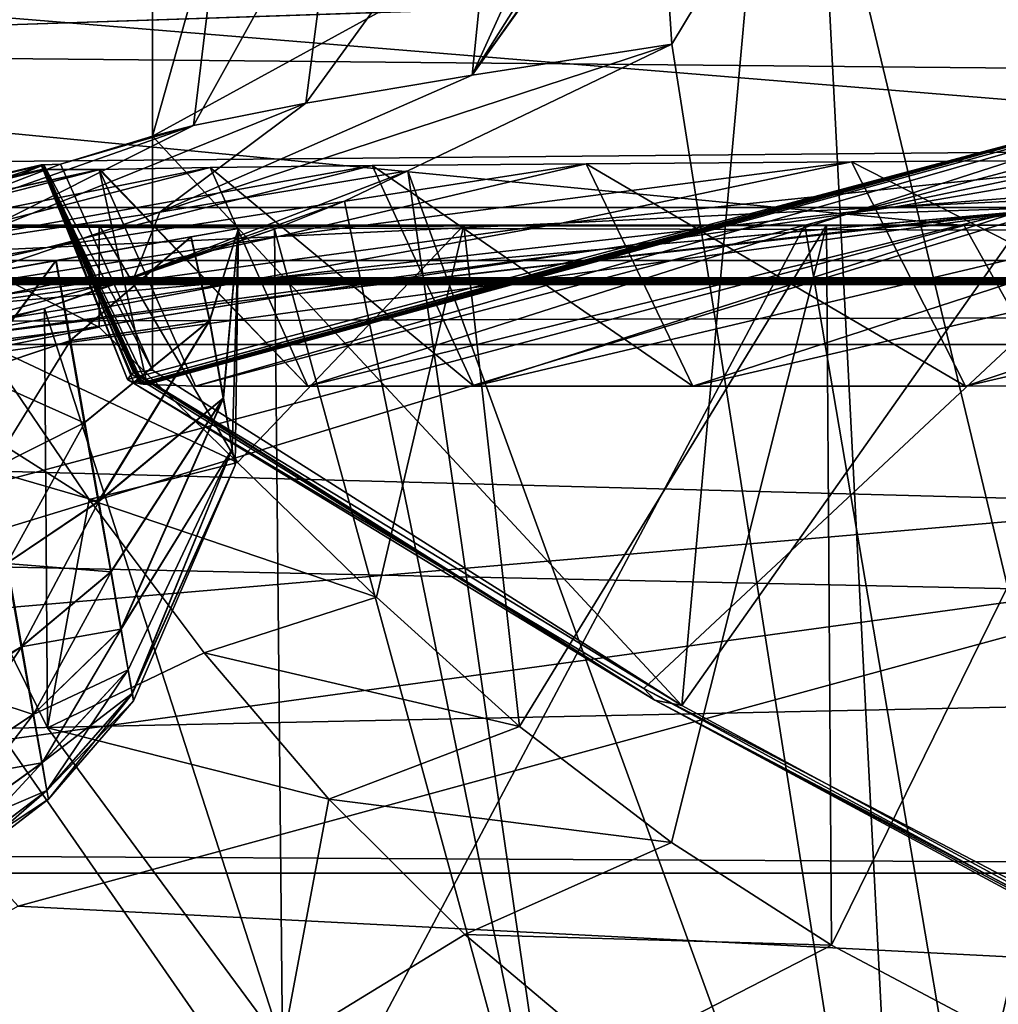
# Model space of a CAD drawing. Header units: metres. Extents: x -1204 to 0, y -809 to 0.
# Tile 40 of 145: x -843 to -801, y -86 to -43. Entities that reach past the tile are written whole.
import ezdxf

# ---------------------------------------------------------------- set-up
doc = ezdxf.new("R2010")
doc.units = ezdxf.units.M

msp = doc.modelspace()

# ---------------------------------------------------------------- linework, layer by layer
at = {"layer": 'top'}
for points in [[(-790.674377, -86.155815, 1610.570923), (-784.301086, -30.1759, 1612.036865), (-814.647522, -73.170044, 1610.911011)], [(-784.301086, -30.1759, 1612.036865), (-811.078796, -33.832821, 1611.94104), (-814.647522, -73.170044, 1610.911011)], [(-790.898926, -32.109669, 1920.439331), (-788.78186, -116.734779, 1969.294678), (-808.686646, -33.792519, 1922.572998)], [(-815.079163, -44.409603, 1929.704956), (-815.729797, -34.507973, 1924.111084), (-808.686646, -33.792519, 1922.572998)], [(-808.686646, -33.792519, 1922.572998), (-804.777344, -109.756699, 1965.985474), (-815.079163, -44.409603, 1929.704956)], [(-788.78186, -116.734779, 1969.294678), (-804.777344, -109.756699, 1965.985474), (-808.686646, -33.792519, 1922.572998)], [(-814.647522, -73.170044, 1610.911011), (-811.078796, -33.832821, 1611.94104), (-837.672607, -48.408043, 1611.559448)], [(-811.078796, -33.832821, 1611.94104), (-837.666748, -38.380947, 1611.822021), (-837.672607, -48.408043, 1611.559448)], [(-815.834045, -34.523678, 1923.201782), (-815.729797, -34.507973, 1924.111084), (-823.764282, -45.762791, 1846.966431)], [(-815.729797, -34.507973, 1924.111084), (-815.079163, -44.409603, 1929.704956), (-823.764282, -45.762791, 1846.966431)], [(-823.764282, -45.762791, 1846.966431), (-816.767761, -34.664036, 1915.004272), (-815.834045, -34.523678, 1923.201782)], [(-818.863525, -34.981758, 1895.943237), (-816.767761, -34.664036, 1915.004272), (-823.764282, -45.762791, 1846.966431)], [(-822.740784, -35.591736, 1857.800049), (-818.863525, -34.981758, 1895.943237), (-823.764282, -45.762791, 1846.966431)], [(-829.663879, -36.738728, 1775.598999), (-822.740784, -35.591736, 1857.800049), (-831.009277, -46.979401, 1756.264526)], [(-822.740784, -35.591736, 1857.800049), (-823.764282, -45.762791, 1846.966431), (-831.009277, -46.979401, 1756.264526)], [(-834.645325, -37.671276, 1693.328491), (-829.663879, -36.738728, 1775.598999), (-835.893982, -47.941235, 1665.401855)], [(-829.663879, -36.738728, 1775.598999), (-831.009277, -46.979401, 1756.264526), (-835.893982, -47.941235, 1665.401855)], [(-837.666748, -38.380947, 1611.822021), (-834.645325, -37.671276, 1693.328491), (-837.672607, -48.408043, 1611.559448)], [(-834.645325, -37.671276, 1693.328491), (-835.893982, -47.941235, 1665.401855), (-837.672607, -48.408043, 1611.559448)], [(-61.019341, -42.277069, 163.059708), (-61.019341, -52.277039, 163.059708), (-1143.019287, -42.277069, 163.059708)], [(-1143.019287, -42.277069, 163.059708), (-61.019341, -52.277039, 163.059708), (-1143.019287, -52.277039, 163.059708)], [(-1143.019287, -42.277069, 2063.059814), (-1143.019287, -52.277039, 2063.059814), (-61.019341, -42.277069, 2063.059814)], [(-1143.019287, -52.277039, 2063.059814), (-61.019341, -52.277039, 2063.059814), (-61.019341, -42.277069, 2063.059814)], [(-837.360535, -51.71114, 1847.030029), (-823.764282, -45.762791, 1846.966431), (-815.079163, -44.409603, 1929.704956)], [(-815.079163, -44.409603, 1929.704956), (-826.570435, -49.917286, 1935.948853), (-837.360535, -51.71114, 1847.030029)], [(-804.777344, -109.756699, 1965.985474), (-826.570435, -49.917286, 1935.948853), (-815.079163, -44.409603, 1929.704956)], [(-787.240356, -45.279537, 1505.960938), (-838.762939, -59.000095, 1508.060059), (-838.487854, -59.128475, 1477.841064)], [(-838.762939, -59.000095, 1508.060059), (-787.240356, -45.279537, 1505.960938), (-816.299011, -72.439209, 1518.692383)], [(-788.350098, -45.551289, 1478.290527), (-787.240356, -45.279537, 1505.960938), (-838.487854, -59.128475, 1477.841064)], [(-787.240356, -45.279537, 1505.960938), (-792.745178, -84.722649, 1528.31311), (-816.299011, -72.439209, 1518.692383)], [(-799.52948, -51.54335, 1198.739014), (-774.976624, -45.004448, 1198.804932), (-807.472473, -51.807098, 1288.579956)], [(-774.976624, -45.004448, 1198.804932), (-783.680664, -45.470428, 1288.559326), (-807.472473, -51.807098, 1288.579956)], [(-788.350098, -45.551289, 1478.290527), (-838.487854, -59.128475, 1477.841064), (-788.902344, -45.67358, 1461.654297)], [(-838.487854, -59.128475, 1477.841064), (-838.237976, -59.171837, 1461.109253), (-788.902344, -45.67358, 1461.654297)], [(-788.902344, -45.67358, 1461.654297), (-838.237976, -59.171837, 1461.109253), (-788.919189, -45.677494, 1461.131348)], [(-838.237976, -59.171837, 1461.109253), (-838.229309, -59.172741, 1460.586426), (-788.919189, -45.677494, 1461.131348)], [(-788.919189, -45.677494, 1461.131348), (-838.229309, -59.172741, 1460.586426), (-788.923767, -45.677746, 1460.878784)], [(-838.229309, -59.172741, 1460.586426), (-838.224976, -59.173183, 1460.325073), (-788.923767, -45.677746, 1460.878784)], [(-788.923767, -45.677746, 1460.878784), (-838.224976, -59.173183, 1460.325073), (-788.928772, -45.678814, 1460.60144)], [(-838.224976, -59.173183, 1460.325073), (-838.220581, -59.173618, 1460.063599), (-788.928772, -45.678814, 1460.60144)], [(-788.928772, -45.678814, 1460.60144), (-838.220581, -59.173618, 1460.063599), (-788.950745, -45.683739, 1459.521484)], [(-788.950745, -45.683739, 1459.521484), (-838.220581, -59.173618, 1460.063599), (-838.201904, -59.175346, 1459.027588)], [(-838.201721, -59.175369, 1459.018188), (-788.950745, -45.683739, 1459.521484), (-838.201904, -59.175346, 1459.027588)], [(-788.966553, -45.687988, 1458.490723), (-788.950745, -45.683739, 1459.521484), (-838.201721, -59.175369, 1459.018188)], [(-838.18219, -59.178005, 1457.985596), (-788.966553, -45.687988, 1458.490723), (-838.201721, -59.175369, 1459.018188)], [(-788.975037, -45.690201, 1457.990234), (-788.966553, -45.687988, 1458.490723), (-838.18219, -59.178005, 1457.985596)], [(-838.172363, -59.179314, 1457.46936), (-788.975037, -45.690201, 1457.990234), (-838.18219, -59.178005, 1457.985596)], [(-788.979248, -45.69117, 1457.744263), (-788.975037, -45.690201, 1457.990234), (-838.172363, -59.179314, 1457.46936)], [(-838.167419, -59.179962, 1457.211182), (-788.979248, -45.69117, 1457.744263), (-838.172363, -59.179314, 1457.46936)], [(-788.981995, -45.691208, 1457.500732), (-788.979248, -45.69117, 1457.744263), (-838.167419, -59.179962, 1457.211182)], [(-838.162476, -59.180611, 1456.953125), (-788.981995, -45.691208, 1457.500732), (-838.167419, -59.179962, 1457.211182)], [(-788.999878, -45.702271, 1452.364868), (-788.981995, -45.691208, 1457.500732), (-838.162476, -59.180611, 1456.953125)], [(-838.081238, -59.190674, 1452.824097), (-788.999878, -45.702271, 1452.364868), (-838.162476, -59.180611, 1456.953125)], [(-789.058594, -45.726379, 1443.00061), (-788.999878, -45.702271, 1452.364868), (-838.081238, -59.190674, 1452.824097)], [(-837.906616, -59.209145, 1444.569824), (-789.058594, -45.726379, 1443.00061), (-838.081238, -59.190674, 1452.824097)], [(-788.725342, -45.757744, 1378.559692), (-789.058594, -45.726379, 1443.00061), (-837.906616, -59.209145, 1444.569824)], [(-835.806702, -59.277046, 1378.559448), (-788.725342, -45.757744, 1378.559692), (-837.906616, -59.209145, 1444.569824)], [(-831.009277, -46.979401, 1756.264526), (-823.764282, -45.762791, 1846.966431), (-837.360535, -51.71114, 1847.030029)], [(-788.725342, -45.757744, 1378.559692), (-835.806702, -59.277046, 1378.559448), (-807.472473, -51.807098, 1288.579956)], [(-807.472473, -51.807098, 1288.579956), (-783.680664, -45.470428, 1288.559326), (-788.725342, -45.757744, 1378.559692)], [(-835.893982, -47.941235, 1665.401855), (-831.009277, -46.979401, 1756.264526), (-846.075256, -53.037312, 1756.351563)], [(-846.075256, -53.037312, 1756.351563), (-831.009277, -46.979401, 1756.264526), (-837.360535, -51.71114, 1847.030029)], [(-835.893982, -47.941235, 1665.401855), (-852.508118, -53.774979, 1665.475952), (-841.671082, -49.628529, 1611.527466)], [(-852.508118, -53.774979, 1665.475952), (-835.893982, -47.941235, 1665.401855), (-846.075256, -53.037312, 1756.351563)], [(-837.672607, -48.408043, 1611.559448), (-835.893982, -47.941235, 1665.401855), (-841.671082, -49.628529, 1611.527466)], [(-841.671082, -49.628529, 1611.527466), (-837.679382, -58.580788, 1611.293091), (-837.672607, -48.408043, 1611.559448)], [(-837.679382, -58.580788, 1611.293091), (-814.647522, -73.170044, 1610.911011), (-837.672607, -48.408043, 1611.559448)], [(-842.378357, -49.824615, 1475.879761), (-842.520081, -49.659847, 1568.118286), (-878.76947, -58.215435, 1476.213989)], [(-842.520081, -49.659847, 1568.118286), (-875.497559, -57.556522, 1574.473511), (-878.76947, -58.215435, 1476.213989)], [(-842.520081, -49.659847, 1568.118286), (-842.395752, -49.655262, 1574.473511), (-875.497559, -57.556522, 1574.473511)], [(-842.395752, -49.655262, 1574.473511), (-868.528198, -58.337284, 1665.540771), (-875.497559, -57.556522, 1574.473511)], [(-852.508118, -53.774979, 1665.475952), (-868.528198, -58.337284, 1665.540771), (-842.395752, -49.655262, 1574.473511)], [(-841.671082, -49.628529, 1611.527466), (-852.508118, -53.774979, 1665.475952), (-842.395752, -49.655262, 1574.473511)], [(-842.395752, -49.655262, 1574.473511), (-842.520081, -49.659847, 1568.118286), (-838.456482, -58.675102, 1569.734131)], [(-842.520081, -49.659847, 1568.118286), (-838.49823, -58.693977, 1568.059692), (-838.456482, -58.675102, 1569.734131)], [(-842.378357, -49.824615, 1475.879761), (-838.762939, -59.000095, 1508.060059), (-842.520081, -49.659847, 1568.118286)], [(-838.762939, -59.000095, 1508.060059), (-838.585388, -58.754967, 1559.68396), (-842.520081, -49.659847, 1568.118286)], [(-842.520081, -49.659847, 1568.118286), (-838.585388, -58.754967, 1559.68396), (-838.49823, -58.693977, 1568.059692)], [(-841.671082, -49.628529, 1611.527466), (-842.395752, -49.655262, 1574.473511), (-837.679382, -58.580788, 1611.293091)], [(-842.395752, -49.655262, 1574.473511), (-838.456482, -58.675102, 1569.734131), (-837.679382, -58.580788, 1611.293091)], [(-832.191101, -52.777691, 1023.311584), (-818.815674, -49.609909, 1111.225342), (-842.258057, -53.254921, 1111.596802)], [(-818.815674, -49.609909, 1111.225342), (-828.112061, -49.690922, 1199.710571), (-842.258057, -53.254921, 1111.596802)], [(-819.885925, -52.186535, 935.312378), (-807.263367, -49.528809, 1022.917542), (-832.191101, -52.777691, 1023.311584)], [(-807.263367, -49.528809, 1022.917542), (-818.815674, -49.609909, 1111.225342), (-832.191101, -52.777691, 1023.311584)], [(-828.112061, -49.690922, 1199.710571), (-818.815674, -49.609909, 1111.225342), (-814.163696, -59.277298, 1108.552612)], [(-805.350769, -51.48254, 847.656311), (-793.481995, -49.433804, 934.962219), (-819.885925, -52.186535, 935.312378)], [(-793.481995, -49.433804, 934.962219), (-807.263367, -49.528809, 1022.917542), (-819.885925, -52.186535, 935.312378)], [(-818.815674, -49.609909, 1111.225342), (-807.263367, -49.528809, 1022.917542), (-802.313721, -59.277111, 1019.0224)], [(-814.163696, -59.277298, 1108.552612), (-818.815674, -49.609909, 1111.225342), (-802.313721, -59.277111, 1019.0224)], [(-807.263367, -49.528809, 1022.917542), (-793.481995, -49.433804, 934.962219), (-788.164246, -59.261387, 929.827087)], [(-802.313721, -59.277111, 1019.0224), (-807.263367, -49.528809, 1022.917542), (-788.164246, -59.261387, 929.827087)], [(-788.595215, -50.667065, 760.400574), (-777.546631, -49.367043, 847.835083), (-805.350769, -51.48254, 847.656311)], [(-777.546631, -49.367043, 847.835083), (-793.481995, -49.433804, 934.962219), (-805.350769, -51.48254, 847.656311)], [(-842.378357, -49.824615, 1475.879761), (-878.76947, -58.215435, 1476.213989), (-858.971558, -53.997471, 1377.59314)], [(-842.351379, -49.853966, 1458.954468), (-842.378357, -49.824615, 1475.879761), (-858.971558, -53.997471, 1377.59314)], [(-855.652649, -53.864582, 1288.795288), (-839.949097, -49.852497, 1377.174072), (-858.971558, -53.997471, 1377.59314)], [(-839.949097, -49.852497, 1377.174072), (-839.998779, -49.8535, 1378.386841), (-858.971558, -53.997471, 1377.59314)], [(-858.971558, -53.997471, 1377.59314), (-839.998779, -49.8535, 1378.386841), (-842.351379, -49.853966, 1458.954468)], [(-850.080322, -53.6175, 1200.110596), (-835.160583, -49.771717, 1288.429565), (-855.652649, -53.864582, 1288.795288)], [(-835.160583, -49.771717, 1288.429565), (-839.949097, -49.852497, 1377.174072), (-855.652649, -53.864582, 1288.795288)], [(-842.258057, -53.254921, 1111.596802), (-828.112061, -49.690922, 1199.710571), (-850.080322, -53.6175, 1200.110596)], [(-828.112061, -49.690922, 1199.710571), (-835.160583, -49.771717, 1288.429565), (-850.080322, -53.6175, 1200.110596)], [(-838.237976, -59.171837, 1461.109253), (-838.487854, -59.128475, 1477.841064), (-842.378357, -49.824615, 1475.879761)], [(-838.487854, -59.128475, 1477.841064), (-838.762939, -59.000095, 1508.060059), (-842.378357, -49.824615, 1475.879761)], [(-842.351379, -49.853966, 1458.954468), (-838.201904, -59.175346, 1459.027588), (-842.378357, -49.824615, 1475.879761)], [(-838.201904, -59.175346, 1459.027588), (-838.220581, -59.173618, 1460.063599), (-842.378357, -49.824615, 1475.879761)], [(-842.378357, -49.824615, 1475.879761), (-838.220581, -59.173618, 1460.063599), (-838.224976, -59.173183, 1460.325073)], [(-838.224976, -59.173183, 1460.325073), (-838.229309, -59.172741, 1460.586426), (-842.378357, -49.824615, 1475.879761)], [(-838.229309, -59.172741, 1460.586426), (-838.237976, -59.171837, 1461.109253), (-842.378357, -49.824615, 1475.879761)], [(-839.998779, -49.8535, 1378.386841), (-837.906616, -59.209145, 1444.569824), (-842.351379, -49.853966, 1458.954468)], [(-837.906616, -59.209145, 1444.569824), (-838.081238, -59.190674, 1452.824097), (-842.351379, -49.853966, 1458.954468)], [(-842.351379, -49.853966, 1458.954468), (-838.081238, -59.190674, 1452.824097), (-838.162476, -59.180611, 1456.953125)], [(-838.162476, -59.180611, 1456.953125), (-838.167419, -59.179962, 1457.211182), (-842.351379, -49.853966, 1458.954468)], [(-838.167419, -59.179962, 1457.211182), (-838.172363, -59.179314, 1457.46936), (-842.351379, -49.853966, 1458.954468)], [(-842.351379, -49.853966, 1458.954468), (-838.172363, -59.179314, 1457.46936), (-838.18219, -59.178005, 1457.985596)], [(-838.18219, -59.178005, 1457.985596), (-838.201721, -59.175369, 1459.018188), (-842.351379, -49.853966, 1458.954468)], [(-838.201721, -59.175369, 1459.018188), (-838.201904, -59.175346, 1459.027588), (-842.351379, -49.853966, 1458.954468)], [(-839.998779, -49.8535, 1378.386841), (-839.949097, -49.852497, 1377.174072), (-830.915649, -59.27721, 1288.380981)], [(-835.806702, -59.277046, 1378.559448), (-839.998779, -49.8535, 1378.386841), (-830.915649, -59.27721, 1288.380981)], [(-839.998779, -49.8535, 1378.386841), (-835.806702, -59.277046, 1378.559448), (-837.906616, -59.209145, 1444.569824)], [(-830.915649, -59.27721, 1288.380981), (-839.949097, -49.852497, 1377.174072), (-835.160583, -49.771717, 1288.429565)], [(-826.570435, -49.917286, 1935.948853), (-838.450928, -54.493382, 1937.44751), (-837.360535, -51.71114, 1847.030029)], [(-826.570435, -49.917286, 1935.948853), (-829.326843, -51.240635, 1937.44751), (-838.450928, -54.493382, 1937.44751)], [(-835.160583, -49.771717, 1288.429565), (-828.112061, -49.690922, 1199.710571), (-823.699951, -59.277245, 1198.358643)], [(-830.915649, -59.27721, 1288.380981), (-835.160583, -49.771717, 1288.429565), (-823.699951, -59.277245, 1198.358643)], [(-819.33728, -100.084259, 1962.731323), (-829.326843, -51.240635, 1937.44751), (-826.570435, -49.917286, 1935.948853)], [(-823.699951, -59.277245, 1198.358643), (-828.112061, -49.690922, 1199.710571), (-814.163696, -59.277298, 1108.552612)], [(-804.777344, -109.756699, 1965.985474), (-819.33728, -100.084259, 1962.731323), (-826.570435, -49.917286, 1935.948853)], [(-776.181641, -50.461475, 1019.737671), (-802.313721, -59.277111, 1019.0224), (-762.01416, -49.956581, 930.740479)], [(-802.313721, -59.277111, 1019.0224), (-788.164246, -59.261387, 929.827087), (-762.01416, -49.956581, 930.740479)], [(-788.759094, -51.036507, 1109.056885), (-814.163696, -59.277298, 1108.552612), (-776.181641, -50.461475, 1019.737671)], [(-814.163696, -59.277298, 1108.552612), (-802.313721, -59.277111, 1019.0224), (-776.181641, -50.461475, 1019.737671)], [(-818.092957, -53.319283, 760.606323), (-800.461365, -51.746372, 673.66333), (-788.595215, -50.667065, 760.400574)], [(-788.595215, -50.667065, 760.400574), (-805.350769, -51.48254, 847.656311), (-818.092957, -53.319283, 760.606323)], [(-838.450928, -54.493382, 1937.44751), (-829.326843, -51.240635, 1937.44751), (-832.363892, -52.45652, 1939.333008)], [(-829.326843, -51.240635, 1937.44751), (-819.33728, -100.084259, 1962.731323), (-832.363892, -52.45652, 1939.333008)], [(-799.52948, -51.54335, 1198.739014), (-823.699951, -59.277245, 1198.358643), (-788.759094, -51.036507, 1109.056885)], [(-823.699951, -59.277245, 1198.358643), (-814.163696, -59.277298, 1108.552612), (-788.759094, -51.036507, 1109.056885)], [(-831.164917, -55.236897, 673.788635), (-859.976257, -59.925701, 664.834229), (-798.60144, -51.579117, 665.052856)], [(-798.60144, -51.579117, 665.052856), (-859.976257, -59.925701, 664.834229), (-859.926025, -70.288658, 664.562805)], [(-798.60144, -51.579117, 665.052856), (-859.926025, -70.288658, 664.562805), (-731.955872, -59.277416, 664.851318)], [(-837.360535, -51.71114, 1847.030029), (-838.450928, -54.493382, 1937.44751), (-850.621338, -56.229855, 1847.088989)], [(-846.075256, -53.037312, 1756.351563), (-837.360535, -51.71114, 1847.030029), (-850.621338, -56.229855, 1847.088989)], [(-835.806702, -59.277046, 1378.559448), (-830.915649, -59.27721, 1288.380981), (-807.472473, -51.807098, 1288.579956)], [(-805.350769, -51.48254, 847.656311), (-833.514832, -54.686554, 847.974609), (-818.092957, -53.319283, 760.606323)], [(-833.514832, -54.686554, 847.974609), (-805.350769, -51.48254, 847.656311), (-819.885925, -52.186535, 935.312378)], [(-798.60144, -51.579117, 665.052856), (-800.461365, -51.746372, 673.66333), (-831.164917, -55.236897, 673.788635)], [(-800.461365, -51.746372, 673.66333), (-818.092957, -53.319283, 760.606323), (-831.164917, -55.236897, 673.788635)], [(-807.472473, -51.807098, 1288.579956), (-830.915649, -59.27721, 1288.380981), (-799.52948, -51.54335, 1198.739014)], [(-830.915649, -59.27721, 1288.380981), (-823.699951, -59.277245, 1198.358643), (-799.52948, -51.54335, 1198.739014)], [(-819.885925, -52.186535, 935.312378), (-832.191101, -52.777691, 1023.311584), (-846.717224, -55.845211, 935.710938)], [(-846.717224, -55.845211, 935.710938), (-833.514832, -54.686554, 847.974609), (-819.885925, -52.186535, 935.312378)], [(-983.207947, -52.277039, 2039.156006), (-654.023987, -52.277058, 2033.823975), (-1143.019287, -52.277039, 2063.059814)], [(-654.023987, -52.277058, 2033.823975), (-592.221802, -52.277039, 2035.05957), (-1143.019287, -52.277039, 2063.059814)], [(-1143.019287, -52.277039, 2063.059814), (-592.221802, -52.277039, 2035.05957), (-61.019341, -52.277039, 2063.059814)], [(-61.019341, -52.277039, 163.059708), (-606.323853, -52.2771, 178.815674), (-1143.019287, -52.277039, 163.059708)], [(-606.323853, -52.2771, 178.815674), (-633.015381, -52.277081, 179.837662), (-1143.019287, -52.277039, 163.059708)], [(-1143.019287, -52.277039, 163.059708), (-633.015381, -52.277081, 179.837662), (-659.4505, -52.277069, 183.125763)], [(-659.4505, -52.277069, 183.125763), (-685.299866, -52.277077, 188.600677), (-1143.019287, -52.277039, 163.059708)], [(-685.299866, -52.277077, 188.600677), (-963.641235, -52.277069, 204.667847), (-1143.019287, -52.277039, 163.059708)], [(-746.517639, -52.277111, 2027.334717), (-715.730286, -52.277092, 2030.115234), (-983.207947, -52.277039, 2039.156006)], [(-715.730286, -52.277092, 2030.115234), (-654.023987, -52.277058, 2033.823975), (-983.207947, -52.277039, 2039.156006)], [(-983.207947, -52.277039, 2039.156006), (-911.052795, -52.277039, 2028.605713), (-746.517639, -52.277111, 2027.334717)], [(-685.299866, -52.277077, 188.600677), (-710.253906, -52.277069, 196.119995), (-963.641235, -52.277069, 204.667847)], [(-710.253906, -52.277069, 196.119995), (-911.227234, -52.277069, 211.896362), (-963.641235, -52.277069, 204.667847)], [(-710.253906, -52.277069, 196.119995), (-734.251892, -52.277069, 205.580383), (-911.227234, -52.277069, 211.896362)], [(-734.251892, -52.277069, 205.580383), (-859.650696, -52.277069, 223.700287), (-911.227234, -52.277069, 211.896362)], [(-911.052795, -52.277039, 2028.605713), (-761.890747, -52.277122, 2025.713257), (-746.517639, -52.277111, 2027.334717)], [(-875.311951, -52.277039, 2021.364746), (-792.754272, -52.277145, 2021.986816), (-911.052795, -52.277039, 2028.605713)], [(-792.754272, -52.277145, 2021.986816), (-777.286316, -52.277134, 2023.933228), (-911.052795, -52.277039, 2028.605713)], [(-911.052795, -52.277039, 2028.605713), (-777.286316, -52.277134, 2023.933228), (-761.890747, -52.277122, 2025.713257)], [(-824.12561, -52.277176, 2017.550293), (-808.348206, -52.277161, 2019.863647), (-875.311951, -52.277039, 2021.364746)], [(-808.348206, -52.277161, 2019.863647), (-792.754272, -52.277145, 2021.986816), (-875.311951, -52.277039, 2021.364746)], [(-875.311951, -52.277039, 2021.364746), (-857.546509, -52.277039, 2017.256714), (-824.12561, -52.277176, 2017.550293)], [(-831.138855, -93.33786, 232.324524), (-862.974609, -83.479378, 222.794266), (-859.650696, -52.277069, 223.700287)], [(-734.251892, -52.277069, 205.580383), (-757.117859, -52.277058, 216.831436), (-859.650696, -52.277069, 223.700287)], [(-757.117859, -52.277058, 216.831436), (-778.604431, -52.277058, 229.640396), (-859.650696, -52.277069, 223.700287)], [(-859.650696, -52.277069, 223.700287), (-778.604431, -52.277058, 229.640396), (-809.299744, -52.277069, 239.960159)], [(-831.138855, -93.33786, 232.324524), (-859.650696, -52.277069, 223.700287), (-809.299744, -52.277069, 239.960159)], [(-857.546509, -52.277039, 2017.256714), (-839.995911, -52.277039, 2015.055176), (-824.12561, -52.277176, 2017.550293)], [(-857.546509, -52.277039, 2017.256714), (-848.707214, -52.277039, 2015.084717), (-839.995911, -52.277039, 2015.055176)], [(-848.707214, -52.277039, 2015.084717), (-848.825195, -58.464897, 2013.99353), (-839.992493, -56.718674, 2014.271973)], [(-839.995911, -52.277039, 2015.055176), (-848.707214, -52.277039, 2015.084717), (-839.992493, -56.718674, 2014.271973)], [(-832.363892, -52.45652, 1939.333008), (-832.019165, -87.987991, 1959.707153), (-842.365417, -55.900284, 1946.702026)], [(-842.365417, -55.900284, 1946.702026), (-838.450928, -54.493382, 1937.44751), (-832.363892, -52.45652, 1939.333008)], [(-839.992493, -56.718674, 2014.271973), (-833.969788, -62.598888, 2014.182373), (-839.995911, -52.277039, 2015.055176)], [(-833.969788, -62.598888, 2014.182373), (-824.12561, -52.277176, 2017.550293), (-839.995911, -52.277039, 2015.055176)], [(-833.969788, -62.598888, 2014.182373), (-827.933533, -68.461777, 2014.079346), (-824.12561, -52.277176, 2017.550293)], [(-819.33728, -100.084259, 1962.731323), (-832.019165, -87.987991, 1959.707153), (-832.363892, -52.45652, 1939.333008)], [(-800.208008, -105.766708, 243.121201), (-831.138855, -93.33786, 232.324524), (-809.299744, -52.277069, 239.960159)], [(-827.933533, -68.461777, 2014.079346), (-821.716187, -74.085724, 2014.025635), (-824.12561, -52.277176, 2017.550293)], [(-824.12561, -52.277176, 2017.550293), (-821.716187, -74.085724, 2014.025635), (-808.348206, -52.277161, 2019.863647)], [(-821.716187, -74.085724, 2014.025635), (-815.103577, -79.135956, 2014.1073), (-808.348206, -52.277161, 2019.863647)], [(-808.348206, -52.277161, 2019.863647), (-815.103577, -79.135956, 2014.1073), (-808.143433, -83.590401, 2014.316162)], [(-778.604431, -52.277058, 229.640396), (-798.478882, -52.277069, 243.703705), (-809.299744, -52.277069, 239.960159)], [(-800.208008, -105.766708, 243.121201), (-809.299744, -52.277069, 239.960159), (-798.478882, -52.277069, 243.703705)], [(-808.348206, -52.277161, 2019.863647), (-808.143433, -83.590401, 2014.316162), (-792.754272, -52.277145, 2021.986816)], [(-808.143433, -83.590401, 2014.316162), (-800.884155, -87.43351, 2014.643433), (-792.754272, -52.277145, 2021.986816)], [(-792.754272, -52.277145, 2021.986816), (-800.884155, -87.43351, 2014.643433), (-793.375122, -90.652084, 2015.080444)], [(-857.691284, -56.792736, 1023.758118), (-832.191101, -52.777691, 1023.311584), (-842.258057, -53.254921, 1111.596802)], [(-832.191101, -52.777691, 1023.311584), (-857.691284, -56.792736, 1023.758118), (-846.717224, -55.845211, 935.710938)], [(-866.429626, -57.527122, 1112.058594), (-857.691284, -56.792736, 1023.758118), (-842.258057, -53.254921, 1111.596802)], [(-842.258057, -53.254921, 1111.596802), (-850.080322, -53.6175, 1200.110596), (-866.429626, -57.527122, 1112.058594)], [(-831.164917, -55.236897, 673.788635), (-818.092957, -53.319283, 760.606323), (-847.474609, -57.314747, 760.869629)], [(-818.092957, -53.319283, 760.606323), (-833.514832, -54.686554, 847.974609), (-847.474609, -57.314747, 760.869629)], [(-847.474609, -57.314747, 760.869629), (-833.514832, -54.686554, 847.974609), (-861.574585, -59.091263, 848.344116)], [(-833.514832, -54.686554, 847.974609), (-846.717224, -55.845211, 935.710938), (-861.574585, -59.091263, 848.344116)], [(-838.450928, -54.493382, 1937.44751), (-850.920837, -57.907265, 1937.44751), (-850.621338, -56.229855, 1847.088989)], [(-850.920837, -57.907265, 1937.44751), (-838.450928, -54.493382, 1937.44751), (-842.365417, -55.900284, 1946.702026)], [(-847.474609, -57.314747, 760.869629), (-861.669678, -60.207321, 673.976868), (-831.164917, -55.236897, 673.788635)], [(-861.669678, -60.207321, 673.976868), (-859.976257, -59.925701, 664.834229), (-831.164917, -55.236897, 673.788635)], [(-850.20813, -58.011131, 1955.060303), (-850.920837, -57.907265, 1937.44751), (-842.365417, -55.900284, 1946.702026)], [(-842.365417, -55.900284, 1946.702026), (-842.235046, -74.138077, 1957.142944), (-850.20813, -58.011131, 1955.060303)], [(-832.019165, -87.987991, 1959.707153), (-842.235046, -74.138077, 1957.142944), (-842.365417, -55.900284, 1946.702026)], [(-839.992493, -56.718674, 2014.271973), (-848.825195, -58.464897, 2013.99353), (-845.100281, -57.364902, 1984.666138)], [(-833.969788, -62.598888, 2014.182373), (-839.992493, -56.718674, 2014.271973), (-845.100281, -57.364902, 1984.666138)], [(-845.100281, -57.364902, 1984.666138), (-850.20813, -58.011131, 1955.060303), (-840.433594, -64.212219, 1985.084961)], [(-833.969788, -62.598888, 2014.182373), (-845.100281, -57.364902, 1984.666138), (-840.433594, -64.212219, 1985.084961)], [(-850.20813, -58.011131, 1955.060303), (-842.235046, -74.138077, 1957.142944), (-840.433594, -64.212219, 1985.084961)], [(-837.679382, -58.580788, 1611.293091), (-838.456482, -58.675102, 1569.734131), (-814.647522, -73.170044, 1610.911011)], [(-815.816833, -72.941521, 1564.793579), (-838.585388, -58.754967, 1559.68396), (-838.762939, -59.000095, 1508.060059)], [(-838.762939, -59.000095, 1508.060059), (-816.299011, -72.439209, 1518.692383), (-815.816833, -72.941521, 1564.793579)], [(-838.49823, -58.693977, 1568.059692), (-838.585388, -58.754967, 1559.68396), (-815.816833, -72.941521, 1564.793579)], [(-838.456482, -58.675102, 1569.734131), (-838.49823, -58.693977, 1568.059692), (-815.816833, -72.941521, 1564.793579)], [(-838.456482, -58.675102, 1569.734131), (-815.816833, -72.941521, 1564.793579), (-814.647522, -73.170044, 1610.911011)], [(-731.955872, -59.277416, 664.851318), (-859.926025, -70.288658, 664.562805), (-873.500305, -78.700768, 664.342468)], [(-731.955872, -59.277416, 664.851318), (-873.500305, -78.700768, 664.342468), (-871.09552, -125.626617, 663.113525)], [(-871.09552, -125.626617, 663.113525), (-833.702942, -145.61113, 662.590149), (-731.955872, -59.277416, 664.851318)], [(-833.702942, -145.61113, 662.590149), (-797.272644, -167.11203, 662.0271), (-731.955872, -59.277416, 664.851318)], [(-827.933533, -68.461777, 2014.079346), (-833.969788, -62.598888, 2014.182373), (-840.433594, -64.212219, 1985.084961)], [(-840.433594, -64.212219, 1985.084961), (-842.235046, -74.138077, 1957.142944), (-835.421387, -70.875832, 1985.577637)], [(-827.933533, -68.461777, 2014.079346), (-840.433594, -64.212219, 1985.084961), (-835.421387, -70.875832, 1985.577637)], [(-821.716187, -74.085724, 2014.025635), (-827.933533, -68.461777, 2014.079346), (-835.421387, -70.875832, 1985.577637)], [(-842.235046, -74.138077, 1957.142944), (-830.006592, -77.246262, 1986.159912), (-835.421387, -70.875832, 1985.577637)], [(-835.421387, -70.875832, 1985.577637), (-830.006592, -77.246262, 1986.159912), (-821.716187, -74.085724, 2014.025635)], [(-816.299011, -72.439209, 1518.692383), (-792.473267, -85.350365, 1548.85791), (-815.816833, -72.941521, 1564.793579)], [(-816.299011, -72.439209, 1518.692383), (-792.745178, -84.722649, 1528.31311), (-792.473267, -85.350365, 1548.85791)], [(-814.647522, -73.170044, 1610.911011), (-815.816833, -72.941521, 1564.793579), (-790.674377, -86.155815, 1610.570923)], [(-815.816833, -72.941521, 1564.793579), (-792.030457, -85.750954, 1569.421997), (-790.674377, -86.155815, 1610.570923)], [(-815.816833, -72.941521, 1564.793579), (-792.473267, -85.350365, 1548.85791), (-792.030457, -85.750954, 1569.421997)], [(-830.006592, -77.246262, 1986.159912), (-815.103577, -79.135956, 2014.1073), (-821.716187, -74.085724, 2014.025635)], [(-842.235046, -74.138077, 1957.142944), (-832.019165, -87.987991, 1959.707153), (-830.006592, -77.246262, 1986.159912)], [(-832.019165, -87.987991, 1959.707153), (-824.081238, -83.137268, 1986.866821), (-830.006592, -77.246262, 1986.159912)], [(-830.006592, -77.246262, 1986.159912), (-824.081238, -83.137268, 1986.866821), (-815.103577, -79.135956, 2014.1073)], [(-824.081238, -83.137268, 1986.866821), (-808.143433, -83.590401, 2014.316162), (-815.103577, -79.135956, 2014.1073)], [(-863.286255, -83.262291, 260.116638), (-831.319885, -93.064072, 260.116608), (-864.019165, -82.581322, 318.143005)], [(-864.019165, -82.581322, 318.143005), (-831.319885, -93.064072, 260.116608), (-832.011353, -91.907761, 318.143005)], [(-832.011353, -91.907761, 318.143005), (-832.214233, -91.571327, 329.956848), (-864.019165, -82.581322, 318.143005)], [(-832.214233, -91.571327, 329.956848), (-848.968994, -86.183487, 342.729401), (-864.019165, -82.581322, 318.143005)], [(-862.974609, -83.479378, 222.794266), (-831.138855, -93.33786, 232.324524), (-863.286255, -83.262291, 260.116638)], [(-863.286255, -83.262291, 260.116638), (-831.138855, -93.33786, 232.324524), (-831.319885, -93.064072, 260.116608)], [(-824.081238, -83.137268, 1986.866821), (-832.019165, -87.987991, 1959.707153), (-817.686768, -88.505203, 1987.686523)], [(-808.143433, -83.590401, 2014.316162), (-824.081238, -83.137268, 1986.866821), (-817.686768, -88.505203, 1987.686523)], [(-800.884155, -87.43351, 2014.643433), (-808.143433, -83.590401, 2014.316162), (-817.686768, -88.505203, 1987.686523)]]:
    msp.add_3dface(points, dxfattribs=at)
at = {"layer": 'top0123410'}
for points in [[(-1191.021118, -12.81608, 2066.693115), (-1152.32312, -51.514099, 2066.693115), (-13.021163, -12.81608, 2066.693115)], [(-1152.32312, -51.514099, 2066.693115), (-51.719181, -51.514099, 2066.693115), (-13.021163, -12.81608, 2066.693115)], [(-16.021164, -15.81608, 2063.693115), (-1150.021118, -53.816078, 2063.693115), (-1188.021118, -15.81608, 2063.693115)], [(-54.021164, -53.816078, 2063.693115), (-1150.021118, -53.816078, 2063.693115), (-16.021164, -15.81608, 2063.693115)], [(-51.719181, -51.514099, 2066.693115), (-1152.32312, -51.514099, 2066.693115), (-54.779949, -54.574863, 2078.116211)], [(-1152.32312, -51.514099, 2066.693115), (-1149.262329, -54.574863, 2078.116211), (-54.779949, -54.574863, 2078.116211)], [(-1146.364624, -57.472641, 2077.3396), (-1150.021118, -53.816078, 2063.693115), (-54.021164, -53.816078, 2063.693115)], [(-57.677727, -57.472641, 2077.3396), (-1146.364624, -57.472641, 2077.3396), (-54.021164, -53.816078, 2063.693115)], [(-54.779949, -54.574863, 2078.116211), (-1149.262329, -54.574863, 2078.116211), (-54.874638, -54.669037, 2078.467529)], [(-1149.262329, -54.574863, 2078.116211), (-1149.167725, -54.669037, 2078.467529), (-54.874638, -54.669037, 2078.467529)], [(-54.874638, -54.669037, 2078.467529), (-1149.167725, -54.669037, 2078.467529), (-54.970287, -54.763138, 2078.818848)], [(-1149.167725, -54.669037, 2078.467529), (-1149.072021, -54.763138, 2078.818848), (-54.970287, -54.763138, 2078.818848)], [(-54.970287, -54.763138, 2078.818848), (-1149.072021, -54.763138, 2078.818848), (-55.062557, -54.857471, 2079.170898)], [(-1149.072021, -54.763138, 2078.818848), (-1148.979736, -54.857471, 2079.170898), (-55.062557, -54.857471, 2079.170898)], [(-55.062557, -54.857471, 2079.170898), (-1148.979736, -54.857471, 2079.170898), (-62.500916, -83.822968, 2099.452637)], [(-1148.979736, -54.857471, 2079.170898), (-1143.290527, -78.174026, 2095.497314), (-62.500916, -83.822968, 2099.452637)], [(-1146.364624, -57.472641, 2077.3396), (-57.677727, -57.472641, 2077.3396), (-1140.89856, -80.469208, 2093.442139)], [(-57.677727, -57.472641, 2077.3396), (-63.143745, -80.469208, 2093.442139), (-1140.89856, -80.469208, 2093.442139)], [(-62.500916, -83.822968, 2099.452637), (-1143.290527, -78.174026, 2095.497314), (-1135.536011, -100.241104, 2110.94873)], [(-1140.89856, -80.469208, 2093.442139), (-63.143745, -80.469208, 2093.442139), (-1133.377563, -102.250114, 2108.693115)], [(-63.143745, -80.469208, 2093.442139), (-70.66478, -102.250114, 2108.693115), (-1133.377563, -102.250114, 2108.693115)], [(-73.120026, -110.688354, 2118.26416), (-62.500916, -83.822968, 2099.452637), (-1135.536011, -100.241104, 2110.94873)]]:
    msp.add_3dface(points, dxfattribs=at)
at = {"layer": 'top0123428'}
for points in [[(-833.938354, -52.422352, 1042.571045), (-888.102722, -61.9734, 1042.608276), (-835.992859, -52.784626, 1053.096191)], [(-833.938354, -52.422352, 1042.571045), (-836.006897, -52.787109, 1032.048584), (-888.102722, -61.9734, 1042.608276)], [(-833.938354, -52.422352, 1042.571045), (-835.199097, -56.428223, 1033.1604), (-836.006897, -52.787109, 1032.048584)], [(-835.992859, -52.784626, 1053.096191), (-835.186523, -56.426006, 1051.984253), (-833.938354, -52.422352, 1042.571045)], [(-834.601624, -59.807503, 1035.414551), (-835.199097, -56.428223, 1033.1604), (-833.938354, -52.422352, 1042.571045)], [(-835.186523, -56.426006, 1051.984253), (-834.592102, -59.805817, 1049.730103), (-833.938354, -52.422352, 1042.571045)], [(-834.601624, -59.807503, 1035.414551), (-833.938354, -52.422352, 1042.571045), (-834.207947, -62.02697, 1038.846191)], [(-834.592102, -59.805817, 1049.730103), (-834.202942, -62.026089, 1046.29834), (-833.938354, -52.422352, 1042.571045)], [(-834.207947, -62.02697, 1038.846191), (-833.938354, -52.422352, 1042.571045), (-834.082031, -62.726456, 1042.572266)], [(-834.202942, -62.026089, 1046.29834), (-834.082031, -62.726456, 1042.572266), (-833.938354, -52.422352, 1042.571045)], [(-888.102722, -61.9734, 1042.608276), (-886.03418, -61.608646, 1053.130737), (-835.992859, -52.784626, 1053.096191)], [(-836.006897, -52.787109, 1032.048584), (-886.048218, -61.611126, 1032.08313), (-888.102722, -61.9734, 1042.608276)], [(-886.048218, -61.611126, 1032.08313), (-836.006897, -52.787109, 1032.048584), (-880.183533, -60.576973, 1023.15741)], [(-835.992859, -52.784626, 1053.096191), (-886.03418, -61.608646, 1053.130737), (-880.157532, -60.572392, 1062.04834)], [(-836.006897, -52.787109, 1032.048584), (-841.883545, -53.82336, 1023.131042), (-880.183533, -60.576973, 1023.15741)], [(-835.992859, -52.784626, 1053.096191), (-880.157532, -60.572392, 1062.04834), (-841.857544, -53.818779, 1062.021851)], [(-841.883545, -53.82336, 1023.131042), (-836.006897, -52.787109, 1032.048584), (-841.26886, -57.307915, 1023.455688)], [(-841.857544, -53.818779, 1062.021851), (-841.243347, -57.30341, 1061.697266), (-835.992859, -52.784626, 1053.096191)], [(-836.006897, -52.787109, 1032.048584), (-835.199097, -56.428223, 1033.1604), (-841.26886, -57.307915, 1023.455688)], [(-841.243347, -57.30341, 1061.697266), (-835.186523, -56.426006, 1051.984253), (-835.992859, -52.784626, 1053.096191)], [(-880.183533, -60.576973, 1023.15741), (-841.883545, -53.82336, 1023.131042), (-871.401428, -59.028385, 1017.190125)], [(-880.157532, -60.572392, 1062.04834), (-871.367493, -59.022396, 1068.00354), (-841.857544, -53.818779, 1062.021851)], [(-841.883545, -53.82336, 1023.131042), (-850.673645, -55.373356, 1017.175842), (-871.401428, -59.028385, 1017.190125)], [(-841.857544, -53.818779, 1062.021851), (-871.367493, -59.022396, 1068.00354), (-850.639648, -55.367371, 1067.989258)], [(-850.673645, -55.373356, 1017.175842), (-841.883545, -53.82336, 1023.131042), (-845.488708, -58.712006, 1019.94635)], [(-850.639648, -55.367371, 1067.989258), (-845.458496, -58.706673, 1065.212524), (-841.857544, -53.818779, 1062.021851)], [(-841.883545, -53.82336, 1023.131042), (-841.26886, -57.307915, 1023.455688), (-845.488708, -58.712006, 1019.94635)], [(-845.458496, -58.706673, 1065.212524), (-841.243347, -57.30341, 1061.697266), (-841.857544, -53.818779, 1062.021851)], [(-841.26886, -57.307915, 1023.455688), (-835.199097, -56.428223, 1033.1604), (-840.639648, -60.872211, 1024.496338)], [(-835.186523, -56.426006, 1051.984253), (-841.243347, -57.30341, 1061.697266), (-840.615479, -60.86795, 1060.656616)], [(-840.639648, -60.872211, 1024.496338), (-835.199097, -56.428223, 1033.1604), (-840.03363, -64.302048, 1026.300781)], [(-840.011841, -64.298218, 1058.852173), (-835.186523, -56.426006, 1051.984253), (-840.615479, -60.86795, 1060.656616)], [(-835.199097, -56.428223, 1033.1604), (-834.601624, -59.807503, 1035.414551), (-840.03363, -64.302048, 1026.300781)], [(-834.592102, -59.805817, 1049.730103), (-835.186523, -56.426006, 1051.984253), (-840.011841, -64.298218, 1058.852173)], [(-845.488708, -58.712006, 1019.94635), (-841.26886, -57.307915, 1023.455688), (-840.639648, -60.872211, 1024.496338)], [(-844.715332, -62.925987, 1063.980713), (-841.243347, -57.30341, 1061.697266), (-845.458496, -58.706673, 1065.212524)], [(-840.615479, -60.86795, 1060.656616), (-841.243347, -57.30341, 1061.697266), (-844.715332, -62.925987, 1063.980713)], [(-840.639648, -60.872211, 1024.496338), (-844.743896, -62.93103, 1021.178162), (-845.488708, -58.712006, 1019.94635)], [(-840.03363, -64.302048, 1026.300781), (-834.601624, -59.807503, 1035.414551), (-839.492004, -67.363777, 1028.826538)], [(-839.473633, -67.360542, 1056.326416), (-834.592102, -59.805817, 1049.730103), (-840.011841, -64.298218, 1058.852173)], [(-834.601624, -59.807503, 1035.414551), (-839.05127, -69.850784, 1031.935791), (-839.492004, -67.363777, 1028.826538)], [(-839.473633, -67.360542, 1056.326416), (-839.037048, -69.848274, 1053.217163), (-834.592102, -59.805817, 1049.730103)], [(-839.05127, -69.850784, 1031.935791), (-834.601624, -59.807503, 1035.414551), (-834.207947, -62.02697, 1038.846191)], [(-839.037048, -69.848274, 1053.217163), (-834.202942, -62.026089, 1046.29834), (-834.592102, -59.805817, 1049.730103)], [(-844.743896, -62.93103, 1021.178162), (-840.639648, -60.872211, 1024.496338), (-840.03363, -64.302048, 1026.300781)], [(-844.000793, -66.986359, 1061.844849), (-840.615479, -60.86795, 1060.656616), (-844.715332, -62.925987, 1063.980713)], [(-840.011841, -64.298218, 1058.852173), (-840.615479, -60.86795, 1060.656616), (-844.000793, -66.986359, 1061.844849)], [(-839.05127, -69.850784, 1031.935791), (-834.207947, -62.02697, 1038.846191), (-838.735596, -71.62735, 1035.418701)], [(-838.726074, -71.625664, 1049.734253), (-834.202942, -62.026089, 1046.29834), (-839.037048, -69.848274, 1053.217163)], [(-838.735596, -71.62735, 1035.418701), (-834.207947, -62.02697, 1038.846191), (-838.55249, -72.651779, 1039.038086)], [(-838.726074, -71.625664, 1049.734253), (-838.547729, -72.65094, 1046.114868), (-834.202942, -62.026089, 1046.29834)], [(-834.207947, -62.02697, 1038.846191), (-834.082031, -62.726456, 1042.572266), (-838.55249, -72.651779, 1039.038086)], [(-838.547729, -72.65094, 1046.114868), (-834.082031, -62.726456, 1042.572266), (-834.202942, -62.026089, 1046.29834)], [(-844.02655, -66.990898, 1023.314026), (-844.743896, -62.93103, 1021.178162), (-840.03363, -64.302048, 1026.300781)], [(-838.55249, -72.651779, 1039.038086), (-834.082031, -62.726456, 1042.572266), (-838.493774, -72.971062, 1042.576538)], [(-834.082031, -62.726456, 1042.572266), (-838.547729, -72.65094, 1046.114868), (-838.493774, -72.971062, 1042.576538)], [(-840.03363, -64.302048, 1026.300781), (-839.492004, -67.363777, 1028.826538), (-844.02655, -66.990898, 1023.314026)], [(-840.011841, -64.298218, 1058.852173), (-844.000793, -66.986359, 1061.844849), (-843.363647, -70.611206, 1058.855225)], [(-839.473633, -67.360542, 1056.326416), (-840.011841, -64.298218, 1058.852173), (-843.363647, -70.611206, 1058.855225)], [(-843.363647, -70.611206, 1058.855225), (-844.000793, -66.986359, 1061.844849), (-847.899963, -73.24334, 1060.662964)], [(-844.02655, -66.990898, 1023.314026), (-843.385437, -70.615036, 1026.303711), (-846.177063, -72.477089, 1025.19812)], [(-839.492004, -67.363777, 1028.826538), (-843.385437, -70.615036, 1026.303711), (-844.02655, -66.990898, 1023.314026)], [(-839.492004, -67.363777, 1028.826538), (-839.05127, -69.850784, 1031.935791), (-843.385437, -70.615036, 1026.303711)], [(-843.363647, -70.611206, 1058.855225), (-842.846924, -73.555908, 1055.174805), (-839.473633, -67.360542, 1056.326416)], [(-842.846924, -73.555908, 1055.174805), (-839.037048, -69.848274, 1053.217163), (-839.473633, -67.360542, 1056.326416)], [(-843.385437, -70.615036, 1026.303711), (-839.05127, -69.850784, 1031.935791), (-842.86377, -73.558876, 1029.984131)], [(-842.86377, -73.558876, 1029.984131), (-839.05127, -69.850784, 1031.935791), (-838.735596, -71.62735, 1035.418701)], [(-839.037048, -69.848274, 1053.217163), (-842.846924, -73.555908, 1055.174805), (-842.478821, -75.65979, 1051.052002)], [(-838.726074, -71.625664, 1049.734253), (-839.037048, -69.848274, 1053.217163), (-842.478821, -75.65979, 1051.052002)], [(-847.899963, -73.24334, 1060.662964), (-847.325928, -76.514511, 1056.574463), (-843.363647, -70.611206, 1058.855225)], [(-847.325928, -76.514511, 1056.574463), (-842.846924, -73.555908, 1055.174805), (-843.363647, -70.611206, 1058.855225)], [(-846.177063, -72.477089, 1025.19812), (-843.385437, -70.615036, 1026.303711), (-842.86377, -73.558876, 1029.984131)], [(-842.86377, -73.558876, 1029.984131), (-838.735596, -71.62735, 1035.418701), (-842.490112, -75.661789, 1034.106934)], [(-838.735596, -71.62735, 1035.418701), (-838.55249, -72.651779, 1039.038086), (-842.490112, -75.661789, 1034.106934)], [(-842.478821, -75.65979, 1051.052002), (-842.267761, -76.873405, 1046.767822), (-838.726074, -71.625664, 1049.734253)], [(-842.267761, -76.873405, 1046.767822), (-838.547729, -72.65094, 1046.114868), (-838.726074, -71.625664, 1049.734253)], [(-847.344666, -76.517807, 1028.591064), (-846.177063, -72.477089, 1025.19812), (-842.86377, -73.558876, 1029.984131)], [(-838.55249, -72.651779, 1039.038086), (-842.273376, -76.87439, 1038.391113), (-842.490112, -75.661789, 1034.106934)], [(-838.55249, -72.651779, 1039.038086), (-838.493774, -72.971062, 1042.576538), (-842.273376, -76.87439, 1038.391113)], [(-838.547729, -72.65094, 1046.114868), (-842.267761, -76.873405, 1046.767822), (-842.203796, -77.252327, 1042.579468)], [(-838.493774, -72.971062, 1042.576538), (-838.547729, -72.65094, 1046.114868), (-842.203796, -77.252327, 1042.579468)], [(-842.273376, -76.87439, 1038.391113), (-838.493774, -72.971062, 1042.576538), (-842.203796, -77.252327, 1042.579468)], [(-847.344666, -76.517807, 1028.591064), (-842.86377, -73.558876, 1029.984131), (-842.490112, -75.661789, 1034.106934)], [(-842.846924, -73.555908, 1055.174805), (-847.325928, -76.514511, 1056.574463), (-846.916992, -78.851639, 1051.994629)], [(-842.478821, -75.65979, 1051.052002), (-842.846924, -73.555908, 1055.174805), (-846.916992, -78.851639, 1051.994629)], [(-846.929565, -78.853851, 1033.170898), (-847.344666, -76.517807, 1028.591064), (-842.490112, -75.661789, 1034.106934)], [(-842.490112, -75.661789, 1034.106934), (-842.273376, -76.87439, 1038.391113), (-846.929565, -78.853851, 1033.170898)], [(-846.916992, -78.851639, 1051.994629), (-846.682556, -80.199791, 1047.235474), (-842.478821, -75.65979, 1051.052002)], [(-846.682556, -80.199791, 1047.235474), (-842.267761, -76.873405, 1046.767822), (-842.478821, -75.65979, 1051.052002)], [(-842.273376, -76.87439, 1038.391113), (-846.688721, -80.20089, 1037.930176), (-846.929565, -78.853851, 1033.170898)], [(-846.688721, -80.20089, 1037.930176), (-842.273376, -76.87439, 1038.391113), (-842.203796, -77.252327, 1042.579468)], [(-842.267761, -76.873405, 1046.767822), (-846.682556, -80.199791, 1047.235474), (-846.611511, -80.620728, 1042.582764)], [(-842.203796, -77.252327, 1042.579468), (-842.267761, -76.873405, 1046.767822), (-846.611511, -80.620728, 1042.582764)], [(-846.611511, -80.620728, 1042.582764), (-846.688721, -80.20089, 1037.930176), (-842.203796, -77.252327, 1042.579468)]]:
    msp.add_3dface(points, dxfattribs=at)
at = {"layer": 'top0123459'}
for points in [[(-887.021179, -753.244812, 90), (-1194.042358, -10, 90), (-633.427063, -638.481384, 90)], [(-1194.042358, -10, 90), (-626.241211, -632.856445, 90), (-633.427063, -638.481384, 90)], [(-10, -10, 90), (-602.021179, -625.846375, 90), (-1194.042358, -10, 90)], [(-602.021179, -625.846375, 90), (-610.037109, -626.560547, 90), (-1194.042358, -10, 90)], [(-1194.042358, -10, 90), (-610.037109, -626.560547, 90), (-618.258606, -628.853394, 90)], [(-618.258606, -628.853394, 90), (-626.241211, -632.856445, 90), (-1194.042358, -10, 90)], [(-802.367859, -52.29002, 163.059708), (-734.311157, -52.230015, 163.059708), (-1183.620728, -15.461353, 163.059708)], [(-734.311157, -52.230015, 163.059708), (-602.021118, -52.186188, 163.059708), (-1183.620728, -15.461353, 163.059708)], [(-1183.620728, -15.461353, 163.059708), (-602.021118, -52.186188, 163.059708), (-20.421591, -15.461353, 163.059708)], [(-870.316284, -52.381512, 163.059708), (-802.367859, -52.29002, 163.059708), (-1183.620728, -15.461353, 163.059708)], [(-734.311157, -52.230015, 163.059708), (-802.367859, -52.29002, 163.059708), (-793.424927, -68.236565, 141.351913)], [(-802.367859, -52.29002, 163.059708), (-870.316284, -52.381512, 163.059708), (-857.205872, -66.861519, 141.246811)], [(-802.367859, -52.29002, 163.059708), (-857.205872, -66.861519, 141.246811), (-793.424927, -68.236565, 141.351913)], [(-793.424927, -68.236565, 141.351913), (-857.205872, -66.861519, 141.246811), (-843.515747, -81.898308, 118.593521)], [(-793.424927, -68.236565, 141.351913), (-843.515747, -81.898308, 118.593521), (-782.271667, -85.030106, 118.538857)], [(-1136.397095, -246.592377, 115.718773), (-782.271667, -85.030106, 118.538857), (-843.515747, -81.898308, 118.593521)], [(-720.814026, -87.26474, 118.499847), (-782.271667, -85.030106, 118.538857), (-1136.397095, -246.592377, 115.718773)]]:
    msp.add_3dface(points, dxfattribs=at)

doc.saveas('drawing.dxf')
